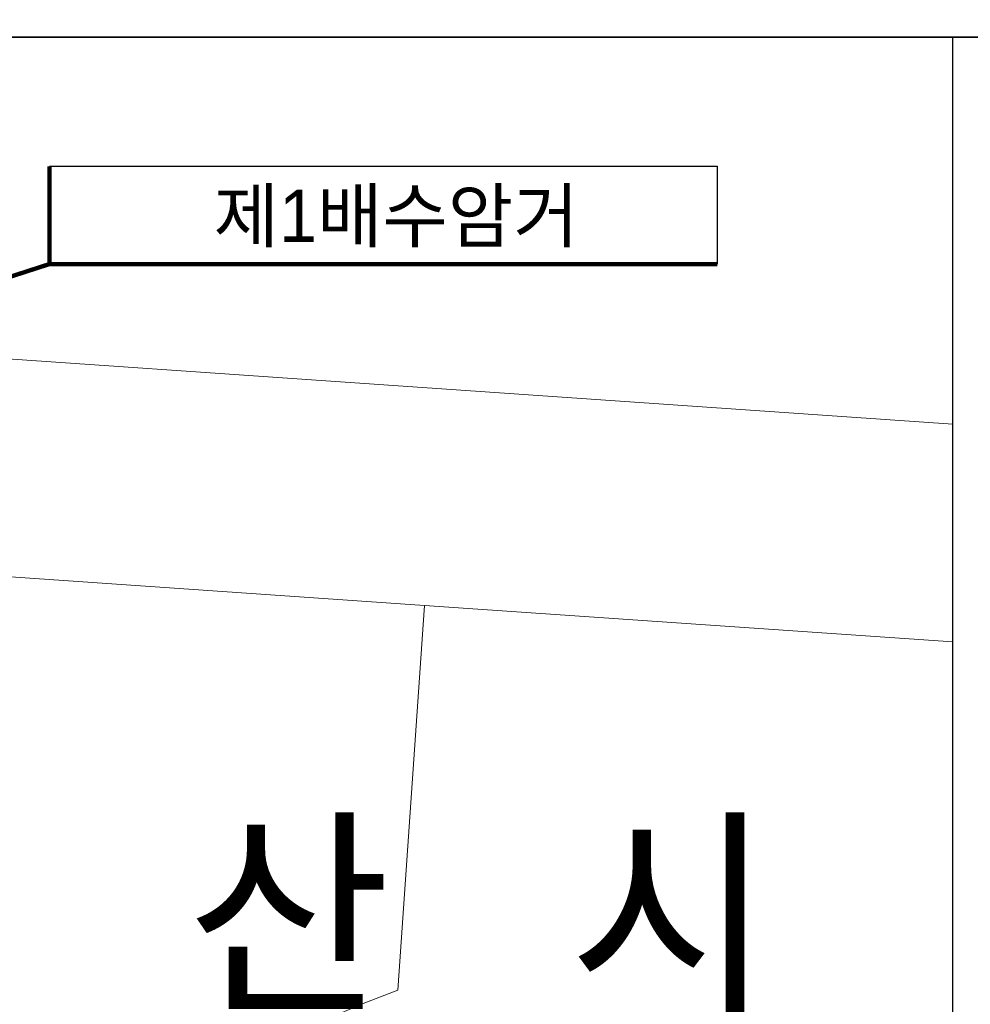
# Model space of a CAD drawing. Header units: metres. Extents: x 183400 to 184400, y 422200 to 427800.
# Tile 6 of 221: x 184138 to 184226, y 422511 to 422602. Entities that reach past the tile are written whole.
import ezdxf
from ezdxf.enums import TextEntityAlignment as Align

# ---------------------------------------------------------------- set-up
doc = ezdxf.new("R2010")
doc.units = ezdxf.units.M
for name, color, linetype in [('구조물명칭_작업', 5, 'Continuous'), ('도면리-t', 252, 'Continuous'), ('일람표', 7, 'Continuous')]:
    doc.layers.add(name, color=color, linetype=linetype)
doc.layers.add('지적', color=252, linetype='Continuous', lineweight=5)
doc.styles.add('돋움', font='Dotum.ttf')
doc.styles.add('평면도1(프)$0$굴림', font='Gulim.ttf')

msp = doc.modelspace()

# ---------------------------------------------------------------- linework, layer by layer
at = {"layer": '구조물명칭_작업', "linetype": 'Continuous'}
msp.add_lwpolyline([(184202.693, 422579.131, 0.4, 0.4, 0), (184141.225, 422579.131, 0.4, 0.4, 0), (184141.225, 422588.131, 0, 0, 0)], format="xyseb", dxfattribs=at)
msp.add_lwpolyline([(184141.225, 422588.131), (184202.693, 422588.131), (184202.693, 422579.131)], dxfattribs=at)
at = {"layer": '구조물명칭_작업', "ltscale": 20, "const_width": 0.4}
msp.add_lwpolyline([(184141.225, 422579.131), (184021.661, 422540.444)], dxfattribs=at)
at = {"layer": '일람표'}
for points in [[(183700, 422600), (184300, 422600), (184300, 423000), (183700, 423000)], [(183700, 422200), (184300, 422200), (184300, 422600), (183700, 422600)], [(184300, 422509.794), (184224.375, 422509.794), (184224.375, 422600), (184300, 422600)]]:
    msp.add_lwpolyline(points, close=True, dxfattribs=at)
at = {"layer": '지적', "linetype": 'Continuous'}
for points in [[(184092.22, 422897.49), (184070.4, 422582.14), (184076.97, 422574.59), (184224.375, 422564.405)], [(184224.375, 422564.405), (184076.97, 422574.59), (184042.9, 422576.95), (184030.01, 422577.84), (184028.62, 422557.89), (184048.58, 422556.51), (184175.74, 422547.72), (184224.375, 422544.357)], [(184137.51, 422495.82), (184148.2, 422501.27), (184159.07, 422506.36), (184170.1, 422511.08), (184173.29, 422512.32), (184175.74, 422547.72), (184048.58, 422556.51)], [(184224.375, 422544.357), (184175.74, 422547.72), (184173.29, 422512.32), (184170.1, 422511.08), (184159.07, 422506.36), (184148.2, 422501.27), (184137.51, 422495.82)]]:
    msp.add_lwpolyline(points, dxfattribs=at)

# ---------------------------------------------------------------- texts
at = {"layer": '구조물명칭_작업', "linetype": 'Continuous', "style": '평면도1(프)$0$굴림'}
msp.add_text('제1배수암거', height=4.8, dxfattribs=at).set_placement((184173.142, 422581.167), align=Align.CENTER)
at = {"layer": '도면리-t', "style": '돋움'}
msp.add_text('안   산   시', height=15, dxfattribs=at).set_placement((184163.248, 422519.405), align=Align.MIDDLE)

doc.saveas('drawing.dxf')
